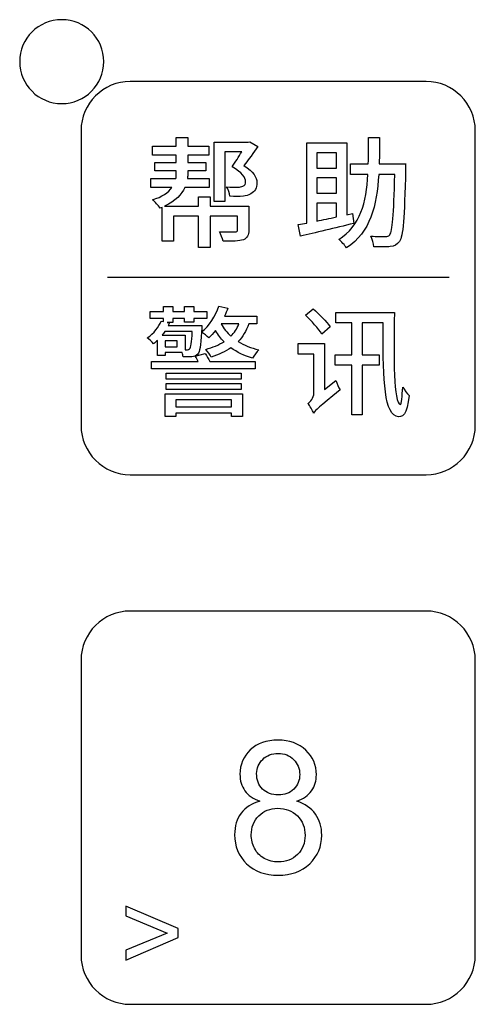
# Model space of a CAD drawing. Header units: millimetres. Extents: x 7099 to 9560, y -2357 to -1635.
# Tile 61 of 85: x 7498 to 7515, y -1806 to -1769. Entities that reach past the tile are written whole.
import ezdxf

# ---------------------------------------------------------------- set-up
doc = ezdxf.new("R2010")
doc.units = ezdxf.units.MM
doc.header["$LTSCALE"] = 3

msp = doc.modelspace()

# ---------------------------------------------------------------- linework, layer by layer
at = {"linetype": 'Continuous', "lineweight": 30}
for points, knots in [([(7499.477, -1768.665), (7500.363, -1768.665), (7501.081, -1769.382), (7501.081, -1770.265), (7501.081, -1770.265), (7501.081, -1771.149), (7500.363, -1771.865), (7499.477, -1771.865), (7499.477, -1771.865), (7498.591, -1771.865), (7497.873, -1771.149), (7497.873, -1770.265), (7497.873, -1770.265), (7497.873, -1769.382), (7498.591, -1768.665), (7499.477, -1768.665)], [0, 0, 0, 0, 0.2, 0.2, 0.2, 0.2, 0.4, 0.4, 0.4, 0.4, 0.6, 0.6, 0.6, 0.6, 1, 1, 1, 1]), ([(7502.093, -1771.02), (7502.093, -1771.02), (7513.371, -1771.02), (7513.371, -1771.02), (7513.371, -1771.02), (7514.405, -1771.02), (7515.251, -1771.864), (7515.251, -1772.896), (7515.251, -1772.896), (7515.251, -1772.896), (7515.251, -1784.145), (7515.251, -1784.145), (7515.251, -1784.145), (7515.251, -1785.177), (7514.405, -1786.02), (7513.371, -1786.02), (7513.371, -1786.02), (7513.371, -1786.02), (7502.093, -1786.02), (7502.093, -1786.02), (7502.093, -1786.02), (7501.059, -1786.02), (7500.213, -1785.177), (7500.213, -1784.145), (7500.213, -1784.145), (7500.213, -1784.145), (7500.213, -1772.896), (7500.213, -1772.896), (7500.213, -1772.896), (7500.213, -1771.864), (7501.059, -1771.02), (7502.093, -1771.02)], [0, 0, 0, 0, 0.111111, 0.111111, 0.111111, 0.111111, 0.222222, 0.222222, 0.222222, 0.222222, 0.333333, 0.333333, 0.333333, 0.333333, 0.444444, 0.444444, 0.444444, 0.444444, 0.555556, 0.555556, 0.555556, 0.555556, 0.666667, 0.666667, 0.666667, 0.666667, 0.777778, 0.777778, 0.777778, 0.777778, 1, 1, 1, 1]), ([(7506.611, -1775.782), (7506.611, -1775.782), (7505.134, -1775.782), (7505.134, -1775.782), (7505.134, -1775.782), (7505.134, -1775.782), (7505.134, -1775.424), (7505.134, -1775.424), (7505.134, -1775.424), (7505.134, -1775.424), (7504.69, -1775.424), (7504.69, -1775.424), (7504.69, -1775.424), (7504.69, -1775.424), (7504.69, -1775.782), (7504.69, -1775.782), (7504.69, -1775.782), (7504.69, -1775.782), (7503.401, -1775.782), (7503.401, -1775.782), (7503.401, -1775.782), (7503.814, -1775.589), (7504.057, -1775.328), (7504.176, -1775.062), (7504.176, -1775.062), (7504.176, -1775.062), (7505.098, -1775.062), (7505.098, -1775.062), (7505.098, -1775.062), (7505.098, -1775.062), (7505.098, -1774.727), (7505.098, -1774.727), (7505.098, -1774.727), (7505.098, -1774.727), (7504.272, -1774.727), (7504.272, -1774.727), (7504.272, -1774.727), (7504.277, -1774.676), (7504.281, -1774.635), (7504.281, -1774.589), (7504.281, -1774.589), (7504.281, -1774.589), (7504.281, -1774.433), (7504.281, -1774.433), (7504.281, -1774.433), (7504.281, -1774.433), (7504.974, -1774.433), (7504.974, -1774.433), (7504.974, -1774.433), (7504.974, -1774.433), (7504.974, -1774.108), (7504.974, -1774.108), (7504.974, -1774.108), (7504.974, -1774.108), (7504.281, -1774.108), (7504.281, -1774.108), (7504.281, -1774.108), (7504.281, -1774.108), (7504.281, -1773.832), (7504.281, -1773.832), (7504.281, -1773.832), (7504.281, -1773.832), (7505.084, -1773.832), (7505.084, -1773.832), (7505.084, -1773.832), (7505.084, -1773.832), (7505.084, -1773.493), (7505.084, -1773.493), (7505.084, -1773.493), (7505.084, -1773.493), (7504.281, -1773.493), (7504.281, -1773.493), (7504.281, -1773.493), (7504.281, -1773.493), (7504.281, -1773.154), (7504.281, -1773.154), (7504.281, -1773.154), (7504.281, -1773.154), (7503.846, -1773.154), (7503.846, -1773.154), (7503.846, -1773.154), (7503.846, -1773.154), (7503.846, -1773.493), (7503.846, -1773.493), (7503.846, -1773.493), (7503.846, -1773.493), (7502.933, -1773.493), (7502.933, -1773.493), (7502.933, -1773.493), (7502.933, -1773.493), (7502.933, -1773.832), (7502.933, -1773.832), (7502.933, -1773.832), (7502.933, -1773.832), (7503.846, -1773.832), (7503.846, -1773.832), (7503.846, -1773.832), (7503.846, -1773.832), (7503.846, -1774.108), (7503.846, -1774.108), (7503.846, -1774.108), (7503.846, -1774.108), (7503.029, -1774.108), (7503.029, -1774.108), (7503.029, -1774.108), (7503.029, -1774.108), (7503.029, -1774.433), (7503.029, -1774.433), (7503.029, -1774.433), (7503.029, -1774.433), (7503.846, -1774.433), (7503.846, -1774.433), (7503.846, -1774.433), (7503.846, -1774.433), (7503.846, -1774.589), (7503.846, -1774.589), (7503.846, -1774.589), (7503.846, -1774.635), (7503.841, -1774.676), (7503.832, -1774.727), (7503.832, -1774.727), (7503.832, -1774.727), (7502.869, -1774.727), (7502.869, -1774.727), (7502.869, -1774.727), (7502.869, -1774.727), (7502.869, -1775.062), (7502.869, -1775.062), (7502.869, -1775.062), (7502.869, -1775.062), (7503.676, -1775.062), (7503.676, -1775.062), (7503.676, -1775.062), (7503.543, -1775.25), (7503.309, -1775.428), (7502.938, -1775.534), (7502.938, -1775.534), (7503.029, -1775.612), (7503.167, -1775.754), (7503.231, -1775.85), (7503.231, -1775.85), (7503.231, -1775.85), (7503.309, -1775.823), (7503.309, -1775.823), (7503.309, -1775.823), (7503.309, -1775.823), (7503.309, -1777.116), (7503.309, -1777.116), (7503.309, -1777.116), (7503.309, -1777.116), (7503.74, -1777.116), (7503.74, -1777.116), (7503.74, -1777.116), (7503.74, -1777.116), (7503.74, -1776.162), (7503.74, -1776.162), (7503.74, -1776.162), (7503.74, -1776.162), (7504.69, -1776.162), (7504.69, -1776.162), (7504.69, -1776.162), (7504.69, -1776.162), (7504.69, -1777.355), (7504.69, -1777.355), (7504.69, -1777.355), (7504.69, -1777.355), (7505.134, -1777.355), (7505.134, -1777.355), (7505.134, -1777.355), (7505.134, -1777.355), (7505.134, -1776.162), (7505.134, -1776.162), (7505.134, -1776.162), (7505.134, -1776.162), (7506.18, -1776.162), (7506.18, -1776.162), (7506.18, -1776.162), (7506.18, -1776.162), (7506.18, -1776.68), (7506.18, -1776.68), (7506.18, -1776.68), (7506.18, -1776.735), (7506.157, -1776.754), (7506.084, -1776.758), (7506.084, -1776.758), (7506.015, -1776.758), (7505.749, -1776.758), (7505.488, -1776.754), (7505.488, -1776.754), (7505.543, -1776.85), (7505.607, -1777.006), (7505.63, -1777.116), (7505.63, -1777.116), (7505.992, -1777.116), (7506.24, -1777.116), (7506.405, -1777.056), (7506.405, -1777.056), (7506.561, -1776.997), (7506.611, -1776.887), (7506.611, -1776.685), (7506.611, -1776.685), (7506.611, -1776.685), (7506.611, -1775.782), (7506.611, -1775.782)], [0, 0, 0, 0, 0.019231, 0.019231, 0.019231, 0.019231, 0.038462, 0.038462, 0.038462, 0.038462, 0.057692, 0.057692, 0.057692, 0.057692, 0.076923, 0.076923, 0.076923, 0.076923, 0.096154, 0.096154, 0.096154, 0.096154, 0.115385, 0.115385, 0.115385, 0.115385, 0.134615, 0.134615, 0.134615, 0.134615, 0.153846, 0.153846, 0.153846, 0.153846, 0.173077, 0.173077, 0.173077, 0.173077, 0.192308, 0.192308, 0.192308, 0.192308, 0.211538, 0.211538, 0.211538, 0.211538, 0.230769, 0.230769, 0.230769, 0.230769, 0.25, 0.25, 0.25, 0.25, 0.269231, 0.269231, 0.269231, 0.269231, 0.288462, 0.288462, 0.288462, 0.288462, 0.307692, 0.307692, 0.307692, 0.307692, 0.326923, 0.326923, 0.326923, 0.326923, 0.346154, 0.346154, 0.346154, 0.346154, 0.365385, 0.365385, 0.365385, 0.365385, 0.384615, 0.384615, 0.384615, 0.384615, 0.403846, 0.403846, 0.403846, 0.403846, 0.423077, 0.423077, 0.423077, 0.423077, 0.442308, 0.442308, 0.442308, 0.442308, 0.461538, 0.461538, 0.461538, 0.461538, 0.480769, 0.480769, 0.480769, 0.480769, 0.5, 0.5, 0.5, 0.5, 0.519231, 0.519231, 0.519231, 0.519231, 0.538462, 0.538462, 0.538462, 0.538462, 0.557692, 0.557692, 0.557692, 0.557692, 0.576923, 0.576923, 0.576923, 0.576923, 0.596154, 0.596154, 0.596154, 0.596154, 0.615385, 0.615385, 0.615385, 0.615385, 0.634615, 0.634615, 0.634615, 0.634615, 0.653846, 0.653846, 0.653846, 0.653846, 0.673077, 0.673077, 0.673077, 0.673077, 0.692308, 0.692308, 0.692308, 0.692308, 0.711538, 0.711538, 0.711538, 0.711538, 0.730769, 0.730769, 0.730769, 0.730769, 0.75, 0.75, 0.75, 0.75, 0.769231, 0.769231, 0.769231, 0.769231, 0.788462, 0.788462, 0.788462, 0.788462, 0.807692, 0.807692, 0.807692, 0.807692, 0.826923, 0.826923, 0.826923, 0.826923, 0.846154, 0.846154, 0.846154, 0.846154, 0.865385, 0.865385, 0.865385, 0.865385, 0.884615, 0.884615, 0.884615, 0.884615, 0.903846, 0.903846, 0.903846, 0.903846, 0.923077, 0.923077, 0.923077, 0.923077, 0.942308, 0.942308, 0.942308, 0.942308, 0.961538, 0.961538, 0.961538, 0.961538, 1, 1, 1, 1]), ([(7506.652, -1773.323), (7506.652, -1773.323), (7506.584, -1773.342), (7506.584, -1773.342), (7506.584, -1773.342), (7506.584, -1773.342), (7505.286, -1773.342), (7505.286, -1773.342), (7505.286, -1773.342), (7505.286, -1773.342), (7505.286, -1775.598), (7505.286, -1775.598), (7505.286, -1775.598), (7505.286, -1775.598), (7505.694, -1775.598), (7505.694, -1775.598), (7505.694, -1775.598), (7505.694, -1775.598), (7505.694, -1773.704), (7505.694, -1773.704), (7505.694, -1773.704), (7505.694, -1773.704), (7506.341, -1773.704), (7506.341, -1773.704), (7506.341, -1773.704), (7506.23, -1773.892), (7506.097, -1774.098), (7505.974, -1774.277), (7505.974, -1774.277), (7506.359, -1774.497), (7506.492, -1774.69), (7506.492, -1774.841), (7506.492, -1774.841), (7506.492, -1774.933), (7506.464, -1774.988), (7506.386, -1775.02), (7506.386, -1775.02), (7506.336, -1775.039), (7506.267, -1775.048), (7506.203, -1775.052), (7506.203, -1775.052), (7506.084, -1775.062), (7505.942, -1775.057), (7505.763, -1775.039), (7505.763, -1775.039), (7505.827, -1775.135), (7505.882, -1775.291), (7505.891, -1775.396), (7505.891, -1775.396), (7506.065, -1775.41), (7506.253, -1775.41), (7506.405, -1775.396), (7506.405, -1775.396), (7506.496, -1775.383), (7506.602, -1775.355), (7506.684, -1775.309), (7506.684, -1775.309), (7506.84, -1775.222), (7506.923, -1775.089), (7506.918, -1774.878), (7506.918, -1774.878), (7506.918, -1774.681), (7506.799, -1774.461), (7506.428, -1774.227), (7506.428, -1774.227), (7506.602, -1774.007), (7506.799, -1773.732), (7506.955, -1773.498), (7506.955, -1773.498), (7506.955, -1773.498), (7506.652, -1773.323), (7506.652, -1773.323)], [0, 0, 0, 0, 0.052632, 0.052632, 0.052632, 0.052632, 0.105263, 0.105263, 0.105263, 0.105263, 0.157895, 0.157895, 0.157895, 0.157895, 0.210526, 0.210526, 0.210526, 0.210526, 0.263158, 0.263158, 0.263158, 0.263158, 0.315789, 0.315789, 0.315789, 0.315789, 0.368421, 0.368421, 0.368421, 0.368421, 0.421053, 0.421053, 0.421053, 0.421053, 0.473684, 0.473684, 0.473684, 0.473684, 0.526316, 0.526316, 0.526316, 0.526316, 0.578947, 0.578947, 0.578947, 0.578947, 0.631579, 0.631579, 0.631579, 0.631579, 0.684211, 0.684211, 0.684211, 0.684211, 0.736842, 0.736842, 0.736842, 0.736842, 0.789474, 0.789474, 0.789474, 0.789474, 0.842105, 0.842105, 0.842105, 0.842105, 0.894737, 0.894737, 0.894737, 0.894737, 1, 1, 1, 1]), ([(7511.586, -1774.163), (7511.595, -1773.842), (7511.595, -1773.502), (7511.595, -1773.158), (7511.595, -1773.158), (7511.595, -1773.158), (7511.178, -1773.158), (7511.178, -1773.158), (7511.178, -1773.158), (7511.178, -1773.502), (7511.178, -1773.842), (7511.169, -1774.163), (7511.169, -1774.163), (7511.169, -1774.163), (7510.486, -1774.163), (7510.486, -1774.163), (7510.486, -1774.163), (7510.486, -1774.163), (7510.486, -1774.566), (7510.486, -1774.566), (7510.486, -1774.566), (7510.486, -1774.566), (7511.155, -1774.566), (7511.155, -1774.566), (7511.155, -1774.566), (7511.091, -1775.639), (7510.871, -1776.52), (7510.041, -1777.047), (7510.041, -1777.047), (7510.142, -1777.125), (7510.275, -1777.267), (7510.339, -1777.373), (7510.339, -1777.373), (7511.252, -1776.768), (7511.495, -1775.763), (7511.568, -1774.566), (7511.568, -1774.566), (7511.568, -1774.566), (7512.178, -1774.566), (7512.178, -1774.566), (7512.178, -1774.566), (7512.141, -1776.139), (7512.091, -1776.735), (7511.99, -1776.868), (7511.99, -1776.868), (7511.944, -1776.928), (7511.898, -1776.942), (7511.82, -1776.937), (7511.82, -1776.937), (7511.724, -1776.937), (7511.499, -1776.937), (7511.261, -1776.919), (7511.261, -1776.919), (7511.329, -1777.034), (7511.375, -1777.208), (7511.385, -1777.327), (7511.385, -1777.327), (7511.623, -1777.336), (7511.866, -1777.341), (7512.008, -1777.322), (7512.008, -1777.322), (7512.16, -1777.3), (7512.26, -1777.258), (7512.357, -1777.121), (7512.357, -1777.121), (7512.504, -1776.923), (7512.545, -1776.263), (7512.591, -1774.364), (7512.591, -1774.364), (7512.591, -1774.309), (7512.595, -1774.163), (7512.595, -1774.163), (7512.595, -1774.163), (7512.595, -1774.163), (7511.586, -1774.163), (7511.586, -1774.163)], [0, 0, 0, 0, 0.05, 0.05, 0.05, 0.05, 0.1, 0.1, 0.1, 0.1, 0.15, 0.15, 0.15, 0.15, 0.2, 0.2, 0.2, 0.2, 0.25, 0.25, 0.25, 0.25, 0.3, 0.3, 0.3, 0.3, 0.35, 0.35, 0.35, 0.35, 0.4, 0.4, 0.4, 0.4, 0.45, 0.45, 0.45, 0.45, 0.5, 0.5, 0.5, 0.5, 0.55, 0.55, 0.55, 0.55, 0.6, 0.6, 0.6, 0.6, 0.65, 0.65, 0.65, 0.65, 0.7, 0.7, 0.7, 0.7, 0.75, 0.75, 0.75, 0.75, 0.8, 0.8, 0.8, 0.8, 0.85, 0.85, 0.85, 0.85, 0.9, 0.9, 0.9, 0.9, 1, 1, 1, 1]), ([(7510.573, -1776.052), (7510.573, -1776.052), (7510.348, -1776.103), (7510.348, -1776.103), (7510.348, -1776.103), (7510.348, -1776.103), (7510.348, -1773.365), (7510.348, -1773.365), (7510.348, -1773.365), (7510.348, -1773.365), (7508.825, -1773.365), (7508.825, -1773.365), (7508.825, -1773.365), (7508.825, -1773.365), (7508.825, -1776.424), (7508.825, -1776.424), (7508.825, -1776.424), (7508.711, -1776.447), (7508.601, -1776.465), (7508.5, -1776.483), (7508.5, -1776.483), (7508.5, -1776.483), (7508.578, -1776.923), (7508.578, -1776.923), (7508.578, -1776.923), (7509.128, -1776.795), (7509.894, -1776.612), (7510.614, -1776.437), (7510.614, -1776.437), (7510.614, -1776.437), (7510.573, -1776.052), (7510.573, -1776.052)], [0, 0, 0, 0, 0.111111, 0.111111, 0.111111, 0.111111, 0.222222, 0.222222, 0.222222, 0.222222, 0.333333, 0.333333, 0.333333, 0.333333, 0.444444, 0.444444, 0.444444, 0.444444, 0.555556, 0.555556, 0.555556, 0.555556, 0.666667, 0.666667, 0.666667, 0.666667, 0.777778, 0.777778, 0.777778, 0.777778, 1, 1, 1, 1]), ([(7509.954, -1773.75), (7509.954, -1773.75), (7509.954, -1774.328), (7509.954, -1774.328), (7509.954, -1774.328), (7509.954, -1774.328), (7509.206, -1774.328), (7509.206, -1774.328), (7509.206, -1774.328), (7509.206, -1774.328), (7509.206, -1773.75), (7509.206, -1773.75), (7509.206, -1773.75), (7509.206, -1773.75), (7509.954, -1773.75), (7509.954, -1773.75)], [0, 0, 0, 0, 0.2, 0.2, 0.2, 0.2, 0.4, 0.4, 0.4, 0.4, 0.6, 0.6, 0.6, 0.6, 1, 1, 1, 1]), ([(7509.954, -1775.282), (7509.954, -1775.282), (7509.206, -1775.282), (7509.206, -1775.282), (7509.206, -1775.282), (7509.206, -1775.282), (7509.206, -1774.699), (7509.206, -1774.699), (7509.206, -1774.699), (7509.206, -1774.699), (7509.954, -1774.699), (7509.954, -1774.699), (7509.954, -1774.699), (7509.954, -1774.699), (7509.954, -1775.282), (7509.954, -1775.282)], [0, 0, 0, 0, 0.2, 0.2, 0.2, 0.2, 0.4, 0.4, 0.4, 0.4, 0.6, 0.6, 0.6, 0.6, 1, 1, 1, 1]), ([(7509.206, -1775.658), (7509.206, -1775.658), (7509.954, -1775.658), (7509.954, -1775.658), (7509.954, -1775.658), (7509.954, -1775.658), (7509.954, -1776.19), (7509.954, -1776.19), (7509.954, -1776.19), (7509.692, -1776.245), (7509.44, -1776.295), (7509.206, -1776.346), (7509.206, -1776.346), (7509.206, -1776.346), (7509.206, -1775.658), (7509.206, -1775.658)], [0, 0, 0, 0, 0.2, 0.2, 0.2, 0.2, 0.4, 0.4, 0.4, 0.4, 0.6, 0.6, 0.6, 0.6, 1, 1, 1, 1]), ([(7506.918, -1780.269), (7506.918, -1780.269), (7506.918, -1779.975), (7506.918, -1779.975), (7506.918, -1779.975), (7506.918, -1779.975), (7505.685, -1779.975), (7505.685, -1779.975), (7505.685, -1779.975), (7505.731, -1779.874), (7505.776, -1779.773), (7505.813, -1779.668), (7505.813, -1779.668), (7505.813, -1779.668), (7505.469, -1779.594), (7505.469, -1779.594), (7505.469, -1779.594), (7505.345, -1779.98), (7505.107, -1780.337), (7504.809, -1780.576), (7504.809, -1780.576), (7504.809, -1780.576), (7504.818, -1780.461), (7504.818, -1780.461), (7504.818, -1780.461), (7504.823, -1780.415), (7504.823, -1780.324), (7504.823, -1780.324), (7504.823, -1780.324), (7504.823, -1780.324), (7503.538, -1780.324), (7503.538, -1780.324), (7503.538, -1780.324), (7503.552, -1780.292), (7503.571, -1780.259), (7503.584, -1780.223), (7503.584, -1780.223), (7503.584, -1780.223), (7503.502, -1780.209), (7503.502, -1780.209), (7503.502, -1780.209), (7503.502, -1780.209), (7503.708, -1780.209), (7503.708, -1780.209), (7503.708, -1780.209), (7503.708, -1780.209), (7503.708, -1780.058), (7503.708, -1780.058), (7503.708, -1780.058), (7503.708, -1780.058), (7504.153, -1780.058), (7504.153, -1780.058), (7504.153, -1780.058), (7504.153, -1780.058), (7504.153, -1780.2), (7504.153, -1780.2), (7504.153, -1780.2), (7504.153, -1780.2), (7504.515, -1780.2), (7504.515, -1780.2), (7504.515, -1780.2), (7504.515, -1780.2), (7504.515, -1780.058), (7504.515, -1780.058), (7504.515, -1780.058), (7504.515, -1780.058), (7505.006, -1780.058), (7505.006, -1780.058), (7505.006, -1780.058), (7505.006, -1780.058), (7505.006, -1779.792), (7505.006, -1779.792), (7505.006, -1779.792), (7505.006, -1779.792), (7504.515, -1779.792), (7504.515, -1779.792), (7504.515, -1779.792), (7504.515, -1779.792), (7504.515, -1779.608), (7504.515, -1779.608), (7504.515, -1779.608), (7504.515, -1779.608), (7504.153, -1779.608), (7504.153, -1779.608), (7504.153, -1779.608), (7504.153, -1779.608), (7504.153, -1779.792), (7504.153, -1779.792), (7504.153, -1779.792), (7504.153, -1779.792), (7503.708, -1779.792), (7503.708, -1779.792), (7503.708, -1779.792), (7503.708, -1779.792), (7503.708, -1779.608), (7503.708, -1779.608), (7503.708, -1779.608), (7503.708, -1779.608), (7503.355, -1779.608), (7503.355, -1779.608), (7503.355, -1779.608), (7503.355, -1779.608), (7503.355, -1779.792), (7503.355, -1779.792), (7503.355, -1779.792), (7503.355, -1779.792), (7502.846, -1779.792), (7502.846, -1779.792), (7502.846, -1779.792), (7502.846, -1779.792), (7502.846, -1780.058), (7502.846, -1780.058), (7502.846, -1780.058), (7502.846, -1780.058), (7503.355, -1780.058), (7503.355, -1780.058), (7503.355, -1780.058), (7503.355, -1780.058), (7503.355, -1780.181), (7503.355, -1780.181), (7503.355, -1780.181), (7503.355, -1780.181), (7503.263, -1780.168), (7503.263, -1780.168), (7503.263, -1780.168), (7503.172, -1780.383), (7503.002, -1780.626), (7502.74, -1780.805), (7502.74, -1780.805), (7502.814, -1780.851), (7502.924, -1780.956), (7502.979, -1781.03), (7502.979, -1781.03), (7503.029, -1780.989), (7503.08, -1780.943), (7503.126, -1780.897), (7503.126, -1780.897), (7503.126, -1780.897), (7503.126, -1781.475), (7503.126, -1781.475), (7503.126, -1781.475), (7503.126, -1781.475), (7503.424, -1781.475), (7503.424, -1781.475), (7503.424, -1781.475), (7503.424, -1781.475), (7503.424, -1781.365), (7503.424, -1781.365), (7503.424, -1781.365), (7503.424, -1781.365), (7504.075, -1781.365), (7504.075, -1781.365), (7504.075, -1781.365), (7504.089, -1781.424), (7504.098, -1781.479), (7504.103, -1781.525), (7504.103, -1781.525), (7504.236, -1781.534), (7504.364, -1781.53), (7504.437, -1781.521), (7504.437, -1781.521), (7504.534, -1781.516), (7504.602, -1781.488), (7504.667, -1781.42), (7504.667, -1781.42), (7504.74, -1781.328), (7504.777, -1781.103), (7504.809, -1780.585), (7504.809, -1780.585), (7504.896, -1780.635), (7505.024, -1780.736), (7505.084, -1780.796), (7505.084, -1780.796), (7505.171, -1780.713), (7505.258, -1780.626), (7505.341, -1780.521), (7505.341, -1780.521), (7505.433, -1780.677), (7505.543, -1780.824), (7505.666, -1780.947), (7505.666, -1780.947), (7505.469, -1781.071), (7505.235, -1781.167), (7504.969, -1781.241), (7504.969, -1781.241), (7505.038, -1781.305), (7505.139, -1781.461), (7505.176, -1781.534), (7505.176, -1781.534), (7505.46, -1781.443), (7505.712, -1781.323), (7505.928, -1781.177), (7505.928, -1781.177), (7506.166, -1781.351), (7506.441, -1781.484), (7506.758, -1781.576), (7506.758, -1781.576), (7506.808, -1781.475), (7506.914, -1781.328), (7506.992, -1781.255), (7506.992, -1781.255), (7506.694, -1781.19), (7506.432, -1781.08), (7506.203, -1780.943), (7506.203, -1780.943), (7506.382, -1780.764), (7506.515, -1780.539), (7506.607, -1780.269), (7506.607, -1780.269), (7506.607, -1780.269), (7506.918, -1780.269), (7506.918, -1780.269)], [0, 0, 0, 0, 0.018519, 0.018519, 0.018519, 0.018519, 0.037037, 0.037037, 0.037037, 0.037037, 0.055556, 0.055556, 0.055556, 0.055556, 0.074074, 0.074074, 0.074074, 0.074074, 0.092593, 0.092593, 0.092593, 0.092593, 0.111111, 0.111111, 0.111111, 0.111111, 0.12963, 0.12963, 0.12963, 0.12963, 0.148148, 0.148148, 0.148148, 0.148148, 0.166667, 0.166667, 0.166667, 0.166667, 0.185185, 0.185185, 0.185185, 0.185185, 0.203704, 0.203704, 0.203704, 0.203704, 0.222222, 0.222222, 0.222222, 0.222222, 0.240741, 0.240741, 0.240741, 0.240741, 0.259259, 0.259259, 0.259259, 0.259259, 0.277778, 0.277778, 0.277778, 0.277778, 0.296296, 0.296296, 0.296296, 0.296296, 0.314815, 0.314815, 0.314815, 0.314815, 0.333333, 0.333333, 0.333333, 0.333333, 0.351852, 0.351852, 0.351852, 0.351852, 0.37037, 0.37037, 0.37037, 0.37037, 0.388889, 0.388889, 0.388889, 0.388889, 0.407407, 0.407407, 0.407407, 0.407407, 0.425926, 0.425926, 0.425926, 0.425926, 0.444444, 0.444444, 0.444444, 0.444444, 0.462963, 0.462963, 0.462963, 0.462963, 0.481481, 0.481481, 0.481481, 0.481481, 0.5, 0.5, 0.5, 0.5, 0.518519, 0.518519, 0.518519, 0.518519, 0.537037, 0.537037, 0.537037, 0.537037, 0.555556, 0.555556, 0.555556, 0.555556, 0.574074, 0.574074, 0.574074, 0.574074, 0.592593, 0.592593, 0.592593, 0.592593, 0.611111, 0.611111, 0.611111, 0.611111, 0.62963, 0.62963, 0.62963, 0.62963, 0.648148, 0.648148, 0.648148, 0.648148, 0.666667, 0.666667, 0.666667, 0.666667, 0.685185, 0.685185, 0.685185, 0.685185, 0.703704, 0.703704, 0.703704, 0.703704, 0.722222, 0.722222, 0.722222, 0.722222, 0.740741, 0.740741, 0.740741, 0.740741, 0.759259, 0.759259, 0.759259, 0.759259, 0.777778, 0.777778, 0.777778, 0.777778, 0.796296, 0.796296, 0.796296, 0.796296, 0.814815, 0.814815, 0.814815, 0.814815, 0.833333, 0.833333, 0.833333, 0.833333, 0.851852, 0.851852, 0.851852, 0.851852, 0.87037, 0.87037, 0.87037, 0.87037, 0.888889, 0.888889, 0.888889, 0.888889, 0.907407, 0.907407, 0.907407, 0.907407, 0.925926, 0.925926, 0.925926, 0.925926, 0.944444, 0.944444, 0.944444, 0.944444, 0.962963, 0.962963, 0.962963, 0.962963, 1, 1, 1, 1]), ([(7509.711, -1780.374), (7509.578, -1780.181), (7509.289, -1779.897), (7509.064, -1779.691), (7509.064, -1779.691), (7509.064, -1779.691), (7508.775, -1779.934), (7508.775, -1779.934), (7508.775, -1779.934), (7508.995, -1780.149), (7509.275, -1780.457), (7509.399, -1780.654), (7509.399, -1780.654), (7509.399, -1780.654), (7509.711, -1780.374), (7509.711, -1780.374)], [0, 0, 0, 0, 0.2, 0.2, 0.2, 0.2, 0.4, 0.4, 0.4, 0.4, 0.6, 0.6, 0.6, 0.6, 1, 1, 1, 1]), ([(7509.931, -1779.833), (7509.931, -1779.833), (7509.931, -1780.232), (7509.931, -1780.232), (7509.931, -1780.232), (7509.931, -1780.232), (7510.536, -1780.232), (7510.536, -1780.232), (7510.536, -1780.232), (7510.536, -1780.232), (7510.536, -1781.447), (7510.536, -1781.447), (7510.536, -1781.447), (7510.536, -1781.447), (7509.903, -1781.447), (7509.903, -1781.447), (7509.903, -1781.447), (7509.903, -1781.447), (7509.903, -1781.846), (7509.903, -1781.846), (7509.903, -1781.846), (7509.903, -1781.846), (7510.536, -1781.846), (7510.536, -1781.846), (7510.536, -1781.846), (7510.536, -1781.846), (7510.536, -1783.74), (7510.536, -1783.74), (7510.536, -1783.74), (7510.536, -1783.74), (7510.94, -1783.74), (7510.94, -1783.74), (7510.94, -1783.74), (7510.94, -1783.74), (7510.94, -1781.846), (7510.94, -1781.846), (7510.94, -1781.846), (7510.94, -1781.846), (7511.586, -1781.846), (7511.586, -1781.846), (7511.586, -1781.846), (7511.586, -1781.846), (7511.586, -1781.447), (7511.586, -1781.447), (7511.586, -1781.447), (7511.586, -1781.447), (7510.94, -1781.447), (7510.94, -1781.447), (7510.94, -1781.447), (7510.94, -1781.447), (7510.94, -1780.232), (7510.94, -1780.232), (7510.94, -1780.232), (7510.94, -1780.232), (7511.733, -1780.232), (7511.733, -1780.232), (7511.733, -1780.232), (7511.733, -1782.076), (7511.733, -1783.616), (7512.228, -1783.782), (7512.228, -1783.782), (7512.481, -1783.887), (7512.664, -1783.727), (7512.724, -1782.997), (7512.724, -1782.997), (7512.66, -1782.942), (7512.549, -1782.782), (7512.481, -1782.676), (7512.481, -1782.676), (7512.467, -1783.025), (7512.43, -1783.355), (7512.398, -1783.346), (7512.398, -1783.346), (7512.132, -1783.277), (7512.137, -1781.603), (7512.164, -1779.833), (7512.164, -1779.833), (7512.164, -1779.833), (7509.931, -1779.833), (7509.931, -1779.833)], [0, 0, 0, 0, 0.047619, 0.047619, 0.047619, 0.047619, 0.095238, 0.095238, 0.095238, 0.095238, 0.142857, 0.142857, 0.142857, 0.142857, 0.190476, 0.190476, 0.190476, 0.190476, 0.238095, 0.238095, 0.238095, 0.238095, 0.285714, 0.285714, 0.285714, 0.285714, 0.333333, 0.333333, 0.333333, 0.333333, 0.380952, 0.380952, 0.380952, 0.380952, 0.428571, 0.428571, 0.428571, 0.428571, 0.47619, 0.47619, 0.47619, 0.47619, 0.52381, 0.52381, 0.52381, 0.52381, 0.571429, 0.571429, 0.571429, 0.571429, 0.619048, 0.619048, 0.619048, 0.619048, 0.666667, 0.666667, 0.666667, 0.666667, 0.714286, 0.714286, 0.714286, 0.714286, 0.761905, 0.761905, 0.761905, 0.761905, 0.809524, 0.809524, 0.809524, 0.809524, 0.857143, 0.857143, 0.857143, 0.857143, 0.904762, 0.904762, 0.904762, 0.904762, 1, 1, 1, 1]), ([(7506.23, -1780.269), (7506.162, -1780.452), (7506.056, -1780.608), (7505.928, -1780.741), (7505.928, -1780.741), (7505.776, -1780.599), (7505.653, -1780.443), (7505.561, -1780.269), (7505.561, -1780.269), (7505.561, -1780.269), (7506.23, -1780.269), (7506.23, -1780.269)], [0, 0, 0, 0, 0.25, 0.25, 0.25, 0.25, 0.5, 0.5, 0.5, 0.5, 1, 1, 1, 1]), ([(7504.181, -1780.7), (7504.181, -1780.7), (7503.309, -1780.7), (7503.309, -1780.7), (7503.309, -1780.7), (7503.346, -1780.654), (7503.378, -1780.608), (7503.405, -1780.562), (7503.405, -1780.562), (7503.405, -1780.562), (7504.456, -1780.562), (7504.456, -1780.562), (7504.456, -1780.562), (7504.428, -1780.993), (7504.401, -1781.163), (7504.355, -1781.218), (7504.355, -1781.218), (7504.332, -1781.25), (7504.304, -1781.255), (7504.268, -1781.255), (7504.268, -1781.255), (7504.245, -1781.255), (7504.217, -1781.255), (7504.181, -1781.255), (7504.181, -1781.255), (7504.181, -1781.255), (7504.181, -1780.7), (7504.181, -1780.7)], [0, 0, 0, 0, 0.125, 0.125, 0.125, 0.125, 0.25, 0.25, 0.25, 0.25, 0.375, 0.375, 0.375, 0.375, 0.5, 0.5, 0.5, 0.5, 0.625, 0.625, 0.625, 0.625, 0.75, 0.75, 0.75, 0.75, 1, 1, 1, 1]), ([(7503.878, -1781.149), (7503.878, -1781.149), (7503.424, -1781.149), (7503.424, -1781.149), (7503.424, -1781.149), (7503.424, -1781.149), (7503.424, -1780.911), (7503.424, -1780.911), (7503.424, -1780.911), (7503.424, -1780.911), (7503.878, -1780.911), (7503.878, -1780.911), (7503.878, -1780.911), (7503.878, -1780.911), (7503.878, -1781.149), (7503.878, -1781.149)], [0, 0, 0, 0, 0.2, 0.2, 0.2, 0.2, 0.4, 0.4, 0.4, 0.4, 0.6, 0.6, 0.6, 0.6, 1, 1, 1, 1]), ([(7509.504, -1782.768), (7509.504, -1782.768), (7509.504, -1781.012), (7509.504, -1781.012), (7509.504, -1781.012), (7509.504, -1781.012), (7508.495, -1781.012), (7508.495, -1781.012), (7508.495, -1781.012), (7508.495, -1781.012), (7508.495, -1781.42), (7508.495, -1781.42), (7508.495, -1781.42), (7508.495, -1781.42), (7509.092, -1781.42), (7509.092, -1781.42), (7509.092, -1781.42), (7509.092, -1781.42), (7509.092, -1782.892), (7509.092, -1782.892), (7509.092, -1782.892), (7509.092, -1783.103), (7508.959, -1783.245), (7508.867, -1783.309), (7508.867, -1783.309), (7508.94, -1783.387), (7509.046, -1783.566), (7509.082, -1783.667), (7509.082, -1783.667), (7509.156, -1783.561), (7509.284, -1783.447), (7510.091, -1782.786), (7510.091, -1782.786), (7510.041, -1782.708), (7509.967, -1782.543), (7509.931, -1782.429), (7509.931, -1782.429), (7509.931, -1782.429), (7509.504, -1782.768), (7509.504, -1782.768)], [0, 0, 0, 0, 0.090909, 0.090909, 0.090909, 0.090909, 0.181818, 0.181818, 0.181818, 0.181818, 0.272727, 0.272727, 0.272727, 0.272727, 0.363636, 0.363636, 0.363636, 0.363636, 0.454545, 0.454545, 0.454545, 0.454545, 0.545455, 0.545455, 0.545455, 0.545455, 0.636364, 0.636364, 0.636364, 0.636364, 0.727273, 0.727273, 0.727273, 0.727273, 0.818182, 0.818182, 0.818182, 0.818182, 1, 1, 1, 1]), ([(7504.57, -1781.502), (7504.607, -1781.562), (7504.648, -1781.631), (7504.68, -1781.699), (7504.68, -1781.699), (7504.68, -1781.699), (7502.906, -1781.699), (7502.906, -1781.699), (7502.906, -1781.699), (7502.906, -1781.699), (7502.906, -1781.979), (7502.906, -1781.979), (7502.906, -1781.979), (7502.906, -1781.979), (7506.85, -1781.979), (7506.85, -1781.979), (7506.85, -1781.979), (7506.85, -1781.979), (7506.85, -1781.699), (7506.85, -1781.699), (7506.85, -1781.699), (7506.85, -1781.699), (7505.121, -1781.699), (7505.121, -1781.699), (7505.121, -1781.699), (7505.075, -1781.599), (7505.011, -1781.488), (7504.951, -1781.397), (7504.951, -1781.397), (7504.951, -1781.397), (7504.57, -1781.502), (7504.57, -1781.502)], [0, 0, 0, 0, 0.111111, 0.111111, 0.111111, 0.111111, 0.222222, 0.222222, 0.222222, 0.222222, 0.333333, 0.333333, 0.333333, 0.333333, 0.444444, 0.444444, 0.444444, 0.444444, 0.555556, 0.555556, 0.555556, 0.555556, 0.666667, 0.666667, 0.666667, 0.666667, 0.777778, 0.777778, 0.777778, 0.777778, 1, 1, 1, 1]), ([(7506.318, -1782.144), (7506.318, -1782.144), (7503.46, -1782.144), (7503.46, -1782.144), (7503.46, -1782.144), (7503.46, -1782.144), (7503.46, -1782.378), (7503.46, -1782.378), (7503.46, -1782.378), (7503.46, -1782.378), (7506.318, -1782.378), (7506.318, -1782.378), (7506.318, -1782.378), (7506.318, -1782.378), (7506.318, -1782.144), (7506.318, -1782.144)], [0, 0, 0, 0, 0.2, 0.2, 0.2, 0.2, 0.4, 0.4, 0.4, 0.4, 0.6, 0.6, 0.6, 0.6, 1, 1, 1, 1]), ([(7503.46, -1782.768), (7503.46, -1782.768), (7506.318, -1782.768), (7506.318, -1782.768), (7506.318, -1782.768), (7506.318, -1782.768), (7506.318, -1782.539), (7506.318, -1782.539), (7506.318, -1782.539), (7506.318, -1782.539), (7503.46, -1782.539), (7503.46, -1782.539), (7503.46, -1782.539), (7503.46, -1782.539), (7503.46, -1782.768), (7503.46, -1782.768)], [0, 0, 0, 0, 0.2, 0.2, 0.2, 0.2, 0.4, 0.4, 0.4, 0.4, 0.6, 0.6, 0.6, 0.6, 1, 1, 1, 1]), ([(7503.419, -1783.804), (7503.419, -1783.804), (7503.823, -1783.804), (7503.823, -1783.804), (7503.823, -1783.804), (7503.823, -1783.804), (7503.823, -1783.671), (7503.823, -1783.671), (7503.823, -1783.671), (7503.823, -1783.671), (7505.951, -1783.671), (7505.951, -1783.671), (7505.951, -1783.671), (7505.951, -1783.671), (7505.951, -1783.8), (7505.951, -1783.8), (7505.951, -1783.8), (7505.951, -1783.8), (7506.373, -1783.8), (7506.373, -1783.8), (7506.373, -1783.8), (7506.373, -1783.8), (7506.373, -1782.933), (7506.373, -1782.933), (7506.373, -1782.933), (7506.373, -1782.933), (7503.419, -1782.933), (7503.419, -1782.933), (7503.419, -1782.933), (7503.419, -1782.933), (7503.419, -1783.804), (7503.419, -1783.804)], [0, 0, 0, 0, 0.111111, 0.111111, 0.111111, 0.111111, 0.222222, 0.222222, 0.222222, 0.222222, 0.333333, 0.333333, 0.333333, 0.333333, 0.444444, 0.444444, 0.444444, 0.444444, 0.555556, 0.555556, 0.555556, 0.555556, 0.666667, 0.666667, 0.666667, 0.666667, 0.777778, 0.777778, 0.777778, 0.777778, 1, 1, 1, 1]), ([(7505.951, -1783.167), (7505.951, -1783.167), (7505.951, -1783.438), (7505.951, -1783.438), (7505.951, -1783.438), (7505.951, -1783.438), (7503.823, -1783.438), (7503.823, -1783.438), (7503.823, -1783.438), (7503.823, -1783.438), (7503.823, -1783.167), (7503.823, -1783.167), (7503.823, -1783.167), (7503.823, -1783.167), (7505.951, -1783.167), (7505.951, -1783.167)], [0, 0, 0, 0, 0.2, 0.2, 0.2, 0.2, 0.4, 0.4, 0.4, 0.4, 0.6, 0.6, 0.6, 0.6, 1, 1, 1, 1]), ([(7502.093, -1791.22), (7502.093, -1791.22), (7513.371, -1791.22), (7513.371, -1791.22), (7513.371, -1791.22), (7514.405, -1791.22), (7515.251, -1792.064), (7515.251, -1793.096), (7515.251, -1793.096), (7515.251, -1793.096), (7515.251, -1804.345), (7515.251, -1804.345), (7515.251, -1804.345), (7515.251, -1805.377), (7514.405, -1806.22), (7513.371, -1806.22), (7513.371, -1806.22), (7513.371, -1806.22), (7502.093, -1806.22), (7502.093, -1806.22), (7502.093, -1806.22), (7501.059, -1806.22), (7500.213, -1805.377), (7500.213, -1804.345), (7500.213, -1804.345), (7500.213, -1804.345), (7500.213, -1793.096), (7500.213, -1793.096), (7500.213, -1793.096), (7500.213, -1792.064), (7501.059, -1791.22), (7502.093, -1791.22)], [0, 0, 0, 0, 0.111111, 0.111111, 0.111111, 0.111111, 0.222222, 0.222222, 0.222222, 0.222222, 0.333333, 0.333333, 0.333333, 0.333333, 0.444444, 0.444444, 0.444444, 0.444444, 0.555556, 0.555556, 0.555556, 0.555556, 0.666667, 0.666667, 0.666667, 0.666667, 0.777778, 0.777778, 0.777778, 0.777778, 1, 1, 1, 1]), ([(7507.034, -1798.476), (7506.776, -1798.382), (7506.585, -1798.246), (7506.461, -1798.072), (7506.461, -1798.072), (7506.337, -1797.897), (7506.275, -1797.688), (7506.275, -1797.445), (7506.275, -1797.445), (7506.275, -1797.076), (7506.407, -1796.768), (7506.67, -1796.518), (7506.67, -1796.518), (7506.935, -1796.267), (7507.285, -1796.142), (7507.724, -1796.142), (7507.724, -1796.142), (7508.164, -1796.142), (7508.519, -1796.27), (7508.787, -1796.526), (7508.787, -1796.526), (7509.055, -1796.782), (7509.189, -1797.094), (7509.189, -1797.462), (7509.189, -1797.462), (7509.189, -1797.696), (7509.128, -1797.901), (7509.006, -1798.074), (7509.006, -1798.074), (7508.883, -1798.248), (7508.697, -1798.382), (7508.447, -1798.476), (7508.447, -1798.476), (7508.756, -1798.577), (7508.99, -1798.739), (7509.151, -1798.965), (7509.151, -1798.965), (7509.312, -1799.19), (7509.394, -1799.458), (7509.394, -1799.771), (7509.394, -1799.771), (7509.394, -1800.202), (7509.241, -1800.564), (7508.936, -1800.858), (7508.936, -1800.858), (7508.63, -1801.152), (7508.229, -1801.299), (7507.732, -1801.299), (7507.732, -1801.299), (7507.235, -1801.299), (7506.834, -1801.152), (7506.528, -1800.857), (7506.528, -1800.857), (7506.223, -1800.562), (7506.07, -1800.194), (7506.07, -1799.753), (7506.07, -1799.753), (7506.07, -1799.425), (7506.154, -1799.15), (7506.321, -1798.929), (7506.321, -1798.929), (7506.488, -1798.706), (7506.725, -1798.556), (7507.034, -1798.476)], [0, 0, 0, 0, 0.058824, 0.058824, 0.058824, 0.058824, 0.117647, 0.117647, 0.117647, 0.117647, 0.176471, 0.176471, 0.176471, 0.176471, 0.235294, 0.235294, 0.235294, 0.235294, 0.294118, 0.294118, 0.294118, 0.294118, 0.352941, 0.352941, 0.352941, 0.352941, 0.411765, 0.411765, 0.411765, 0.411765, 0.470588, 0.470588, 0.470588, 0.470588, 0.529412, 0.529412, 0.529412, 0.529412, 0.588235, 0.588235, 0.588235, 0.588235, 0.647059, 0.647059, 0.647059, 0.647059, 0.705882, 0.705882, 0.705882, 0.705882, 0.764706, 0.764706, 0.764706, 0.764706, 0.823529, 0.823529, 0.823529, 0.823529, 0.882353, 0.882353, 0.882353, 0.882353, 1, 1, 1, 1]), ([(7506.91, -1797.422), (7506.91, -1797.662), (7506.986, -1797.857), (7507.138, -1798.009), (7507.138, -1798.009), (7507.291, -1798.161), (7507.491, -1798.237), (7507.739, -1798.237), (7507.739, -1798.237), (7507.98, -1798.237), (7508.175, -1798.162), (7508.327, -1798.011), (7508.327, -1798.011), (7508.479, -1797.861), (7508.554, -1797.676), (7508.554, -1797.457), (7508.554, -1797.457), (7508.554, -1797.229), (7508.476, -1797.038), (7508.32, -1796.882), (7508.32, -1796.882), (7508.165, -1796.727), (7507.968, -1796.65), (7507.732, -1796.65), (7507.732, -1796.65), (7507.493, -1796.65), (7507.297, -1796.726), (7507.142, -1796.878), (7507.142, -1796.878), (7506.988, -1797.029), (7506.91, -1797.21), (7506.91, -1797.422)], [0, 0, 0, 0, 0.111111, 0.111111, 0.111111, 0.111111, 0.222222, 0.222222, 0.222222, 0.222222, 0.333333, 0.333333, 0.333333, 0.333333, 0.444444, 0.444444, 0.444444, 0.444444, 0.555556, 0.555556, 0.555556, 0.555556, 0.666667, 0.666667, 0.666667, 0.666667, 0.777778, 0.777778, 0.777778, 0.777778, 1, 1, 1, 1]), ([(7506.705, -1799.758), (7506.705, -1799.935), (7506.747, -1800.106), (7506.829, -1800.271), (7506.829, -1800.271), (7506.911, -1800.436), (7507.036, -1800.564), (7507.203, -1800.655), (7507.203, -1800.655), (7507.369, -1800.745), (7507.547, -1800.791), (7507.737, -1800.791), (7507.737, -1800.791), (7508.035, -1800.791), (7508.28, -1800.696), (7508.472, -1800.505), (7508.472, -1800.505), (7508.663, -1800.315), (7508.759, -1800.073), (7508.759, -1799.779), (7508.759, -1799.779), (7508.759, -1799.48), (7508.66, -1799.233), (7508.463, -1799.038), (7508.463, -1799.038), (7508.266, -1798.843), (7508.017, -1798.745), (7507.717, -1798.745), (7507.717, -1798.745), (7507.423, -1798.745), (7507.182, -1798.842), (7506.991, -1799.034), (7506.991, -1799.034), (7506.801, -1799.227), (7506.705, -1799.468), (7506.705, -1799.758)], [0, 0, 0, 0, 0.1, 0.1, 0.1, 0.1, 0.2, 0.2, 0.2, 0.2, 0.3, 0.3, 0.3, 0.3, 0.4, 0.4, 0.4, 0.4, 0.5, 0.5, 0.5, 0.5, 0.6, 0.6, 0.6, 0.6, 0.7, 0.7, 0.7, 0.7, 0.8, 0.8, 0.8, 0.8, 1, 1, 1, 1]), ([(7503.918, -1803.673), (7503.918, -1803.673), (7501.92, -1804.533), (7501.92, -1804.533), (7501.92, -1804.533), (7501.92, -1804.533), (7501.92, -1804.16), (7501.92, -1804.16), (7501.92, -1804.16), (7501.92, -1804.16), (7503.499, -1803.502), (7503.499, -1803.502), (7503.499, -1803.502), (7503.499, -1803.502), (7501.92, -1802.852), (7501.92, -1802.852), (7501.92, -1802.852), (7501.92, -1802.852), (7501.92, -1802.48), (7501.92, -1802.48), (7501.92, -1802.48), (7501.92, -1802.48), (7503.918, -1803.326), (7503.918, -1803.326), (7503.918, -1803.326), (7503.918, -1803.326), (7503.918, -1803.673), (7503.918, -1803.673)], [0, 0, 0, 0, 0.125, 0.125, 0.125, 0.125, 0.25, 0.25, 0.25, 0.25, 0.375, 0.375, 0.375, 0.375, 0.5, 0.5, 0.5, 0.5, 0.625, 0.625, 0.625, 0.625, 0.75, 0.75, 0.75, 0.75, 1, 1, 1, 1])]:
    msp.add_open_spline(points, degree=3, knots=knots, dxfattribs=at)
msp.add_open_spline([(7501.216, -1778.484), (7501.216, -1778.484), (7514.249, -1778.484), (7514.249, -1778.484)], degree=3, dxfattribs=at)

doc.saveas('drawing.dxf')
